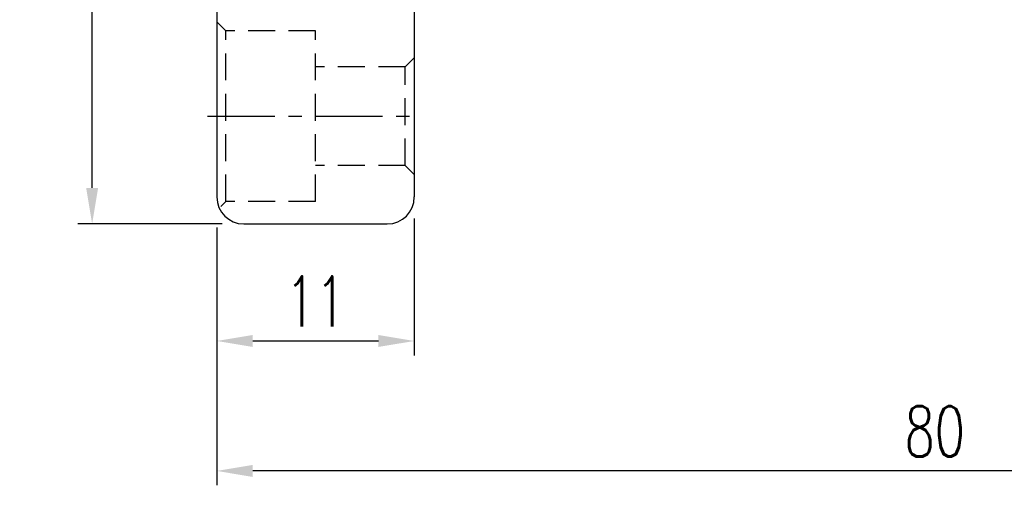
# Model space of a CAD drawing. Extents: x 0 to 593, y 42 to 136.
# Tile 2 of 52: x 99 to 154, y 49 to 75. Entities that reach past the tile are written whole.
import ezdxf

# ---------------------------------------------------------------- set-up
doc = ezdxf.new("R2010")
doc.units = 0
doc.header["$LTSCALE"] = 3
doc.header["$MEASUREMENT"] = 0
doc.header["$PDMODE"] = 1
doc.linetypes.add('CENTER', pattern=[2, 1.25, -0.25, 0.25, -0.25])
doc.linetypes.add('DASHED', pattern=[0.75, 0.5, -0.25])
doc.layers.get('DEFPOINTS').update_dxf_attribs({"linetype": 'CONTINUOUS'})
for name, color, linetype in [('CL', 1, 'CENTER'), ('DIM', 4, 'CONTINUOUS'), ('HID', 2, 'DASHED'), ('OUT', 3, 'CONTINUOUS')]:
    doc.layers.add(name, color=color, linetype=linetype)
doc.styles.add('DIM-7', font='SIMPLEX.shx', dxfattribs={"width": 0.7, "bigfont": 'chineset.shx'})
doc.dimstyles.new('CNS', dxfattribs={"dimtxt": 3.5, "dimasz": 2.5, "dimexe": 1, "dimexo": 1.5, "dimgap": 0.09, "dimtad": 0, "dimdsep": 46, "dimtxsty": 'DIM-7', "dimcen": 0.09, "dimclrd": 1, "dimclre": 1, "dimclrt": 4, "dimadec": 0, "dimazin": 0, "dimtfac": 1, "dimtix": 1, "dimtmove": 2, "dimatfit": 3, "dimfxl": 1, "dimtvp": 0.971429, "dimtolj": 1, "dimarcsym": 0})

# ---------------------------------------------------------------- blocks, each defined once
blk = doc.blocks.new('*D3')
at = {"layer": 'DEFPOINTS', "color": 0, "transparency": 16777216}
for p in [(189.952, 75.488), (109.952, 64.418), (109.952, 49.656)]:
    blk.add_point(p, dxfattribs=at)
at = {"layer": 'DIM', "color": 7, "lineweight": -2, "transparency": 16777216}
for p, q in [((189.952, 74.288), (189.952, 48.856)), ((109.952, 63.218), (109.952, 48.856)), ((187.952, 49.656), (111.952, 49.656))]:
    blk.add_line(p, q, dxfattribs=at)
at = {"layer": 'DIM', "color": 7, "transparency": 16777216}
for points in [[(111.952, 49.989), (111.952, 49.322), (109.952, 49.656)], [(187.952, 49.989), (187.952, 49.322), (189.952, 49.656)]]:
    blk.add_solid(points, dxfattribs=at)
at = {"layer": 'DIM', "color": 7, "transparency": 16777216, "insert": (149.952, 51.856), "char_height": 2.8, "attachment_point": 5, "style": 'DIM-7'}
blk.add_mtext('\\A1;80', dxfattribs=at)
blk = doc.blocks.new('*D4')
at = {"layer": 'DEFPOINTS', "color": 0, "transparency": 16777216}
for p in [(103.006, 120.418), (111.452, 120.418), (111.452, 63.418)]:
    blk.add_point(p, dxfattribs=at)
at = {"layer": 'DIM', "color": 7, "lineweight": -2, "transparency": 16777216}
for p, q in [((110.252, 120.418), (102.206, 120.418)), ((103.006, 65.418), (103.006, 118.418)), ((110.252, 63.418), (102.206, 63.418))]:
    blk.add_line(p, q, dxfattribs=at)
at = {"layer": 'DIM', "color": 7, "transparency": 16777216}
for points in [[(102.672, 118.418), (103.339, 118.418), (103.006, 120.418)], [(102.672, 65.418), (103.339, 65.418), (103.006, 63.418)]]:
    blk.add_solid(points, dxfattribs=at)
at = {"layer": 'DIM', "color": 7, "transparency": 16777216, "insert": (100.806, 91.918), "char_height": 2.8, "attachment_point": 5, "rotation": 90, "style": 'DIM-7'}
blk.add_mtext('\\A1;%%c57', dxfattribs=at)
blk = doc.blocks.new('*D2')
at = {"layer": 'DEFPOINTS', "color": 0, "transparency": 16777216}
for p in [(120.952, 64.918), (109.952, 64.418), (120.952, 56.895)]:
    blk.add_point(p, dxfattribs=at)
at = {"layer": 'DIM', "color": 7, "lineweight": -2, "transparency": 16777216}
for p, q in [((120.952, 63.718), (120.952, 56.095)), ((109.952, 63.218), (109.952, 56.095)), ((111.952, 56.895), (118.952, 56.895))]:
    blk.add_line(p, q, dxfattribs=at)
at = {"layer": 'DIM', "color": 7, "transparency": 16777216}
for points in [[(111.952, 57.228), (111.952, 56.562), (109.952, 56.895)], [(118.952, 57.228), (118.952, 56.562), (120.952, 56.895)]]:
    blk.add_solid(points, dxfattribs=at)
at = {"layer": 'DIM', "color": 7, "transparency": 16777216, "insert": (115.452, 59.095), "char_height": 2.8, "attachment_point": 5, "style": 'DIM-7'}
blk.add_mtext('\\A1;11', dxfattribs=at)

msp = doc.modelspace()

# ---------------------------------------------------------------- linework, layer by layer
at = {"layer": 'CL', "color": 0}
msp.add_line((109.442, 69.418), (120.958, 69.418), dxfattribs=at)
at = {"layer": 'HID', "color": 0}
for p, q in [((109.952, 74.668), (110.452, 74.168)), ((115.452, 74.168), (110.452, 74.168)), ((110.452, 64.668), (110.452, 74.168)), ((115.452, 64.668), (115.452, 74.168)), ((120.452, 72.168), (120.952, 72.668)), ((120.452, 72.168), (115.452, 72.168)), ((120.452, 66.668), (120.452, 72.168)), ((120.452, 66.668), (115.452, 66.668)), ((120.952, 66.168), (120.452, 66.668)), ((110.172, 64.388), (110.452, 64.668)), ((115.452, 64.668), (110.452, 64.668))]:
    msp.add_line(p, q, dxfattribs=at)
at = {"layer": 'OUT', "color": 0}
for p, q in [((109.952, 118.918), (109.952, 64.918)), ((120.952, 118.918), (120.952, 64.918)), ((109.952, 114.418), (109.952, 69.418)), ((111.452, 63.418), (119.452, 63.418))]:
    msp.add_line(p, q, dxfattribs=at)
for centre, start, end in [((111.452, 64.918), 180, 270), ((119.452, 64.918), 270, 0)]:
    msp.add_arc(centre, 1.5, start, end, dxfattribs=at)

# ---------------------------------------------------------------- dimensions: what is measured, and where the dimension line sits
at = {"layer": 'DIM', "color": 0}
dim = msp.add_linear_dim(base=(103.006, 120.418), p1=(111.452, 63.418), p2=(111.452, 120.418), angle=90, text='%%c<>', dimstyle='CNS', override={"dimscale": 0.8, "dimgap": 1, "dimtad": 1, "dimclrd": 7, "dimclre": 7, "dimclrt": 7, "dimtp": 0.3, "dimtm": -0.1, "dimtfac": 0.6, "dimtmove": 0}, dxfattribs=at)
dim.commit()
dim.dimension.update_dxf_attribs({"geometry": '*D4', "text_midpoint": (100.806, 91.918)})
for base, p1, p2, picture, middle in [((109.952, 49.656), (189.952, 75.488), (109.952, 64.418), '*D3', (149.952, 51.856)), ((120.952, 56.895), (109.952, 64.418), (120.952, 64.918), '*D2', (115.452, 59.095))]:
    dim = msp.add_linear_dim(base=base, p1=p1, p2=p2, dimstyle='CNS', override={"dimscale": 0.8, "dimgap": 1, "dimtad": 1, "dimclrd": 7, "dimclre": 7, "dimclrt": 7, "dimtp": 0.3, "dimtm": -0.1, "dimtfac": 0.6, "dimtmove": 0}, dxfattribs=at)
    dim.commit()
    dim.dimension.update_dxf_attribs({"geometry": picture, "text_midpoint": middle})

doc.saveas('drawing.dxf')
